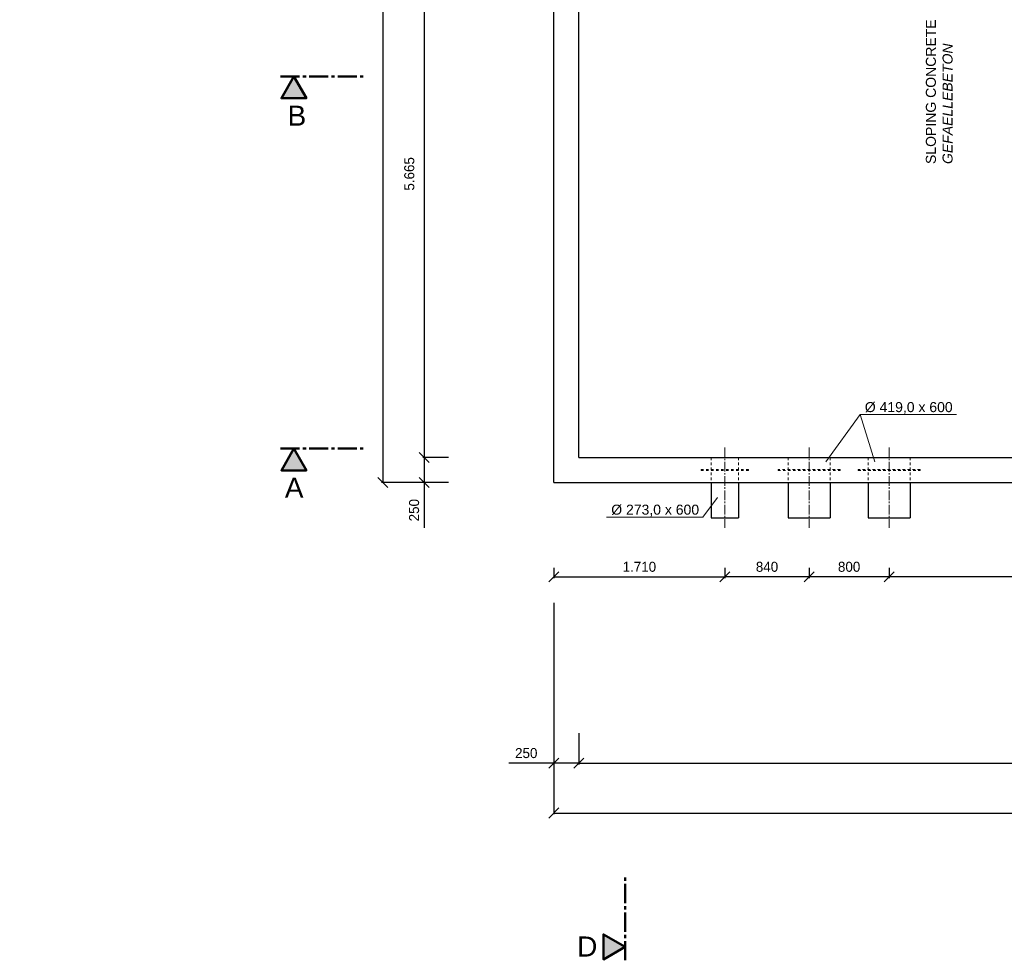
# Model space of a CAD drawing. Header units: millimetres. Extents: x -2787 to 131613, y -54195 to 30918.
# Tile 45 of 69: x 64413 to 74248, y -54195 to -44805. Entities that reach past the tile are written whole.
import ezdxf

# ---------------------------------------------------------------- set-up
doc = ezdxf.new("R2010")
doc.units = ezdxf.units.MM
doc.linetypes.add('JIS_02_1.0', pattern=[2, 1, -1])
doc.linetypes.add('MITTE2', pattern=[28.575, 19.05, -3.175, 3.175, -3.175])
doc.layers.add('Bemaßung', color=7, linetype='Continuous', lineweight=9)
for name, color, linetype in [('Beschriftung', 7, 'Continuous'), ('P-MU150AUSL', 7, 'Continuous'), ('P-MU250AUSL1', 7, 'Continuous'), ('POL_Bema', 7, 'Continuous')]:
    doc.layers.add(name, color=color, linetype=linetype)
doc.styles.add('LBB3.5M1000', font='isocp.shx', dxfattribs={"height": 3.5})
doc.dimstyles.new('DIN', dxfattribs={"dimtxt": 2.5, "dimasz": 2.5, "dimexe": 1.25, "dimexo": 0.625, "dimtad": 1, "dimtih": 1, "dimdec": 4, "dimdsep": 46, "dimlunit": 6, "dimtxsty": 'Standard', "dimcen": 2.5, "dimadec": 0, "dimazin": 0, "dimtfac": 1, "dimtdec": 4, "dimtmove": 0, "dimatfit": 3, "dimfxl": 0, "dimtvp": 1, "dimtolj": 1, "dimtzin": 0, "dimarcsym": 0})

# ---------------------------------------------------------------- blocks, each defined once
blk = doc.blocks.new('_Oblique')
at = {"layer": 'POL_Bema', "color": 0, "lineweight": -2}
blk.add_line((-0.5, -0.5), (0.5, 0.5), dxfattribs=at)
blk = doc.blocks.new('*D254')
at = {"layer": 'Bemaßung', "color": 0, "lineweight": -2, "transparency": 16777216}
for p, q in [((69747.5, -50276.9), (69747.5, -50380)), ((71457.5, -50276.9), (71457.5, -50380)), ((69747.5, -50367.5), (71457.5, -50367.5))]:
    blk.add_line(p, q, dxfattribs=at)
at = {"layer": 'DEFPOINTS', "color": 0, "transparency": 16777216}
for p in [(69747.5, -49426.9), (71457.5, -49426.9), (71457.5, -50367.5)]:
    blk.add_point(p, dxfattribs=at)
at = {"layer": 'Bemaßung', "color": 0, "lineweight": -2, "transparency": 16777216, "xscale": 100, "yscale": 100, "zscale": 100, "rotation": 180}
blk.add_blockref('_Oblique', (69747.5, -50367.5), dxfattribs=at)
at = {"layer": 'Bemaßung', "color": 0, "lineweight": -2, "transparency": 16777216, "xscale": 100, "yscale": 100, "zscale": 100}
blk.add_blockref('_Oblique', (71457.5, -50367.5), dxfattribs=at)
at = {"layer": 'Bemaßung', "color": 0, "transparency": 16777216, "insert": (70602.5, -50267.5), "char_height": 100, "attachment_point": 5}
blk.add_mtext('\\A1;1.710', dxfattribs=at)
blk = doc.blocks.new('*D255')
at = {"layer": 'Bemaßung', "color": 0, "lineweight": -2, "transparency": 16777216}
for p, q in [((71457.5, -50276.9), (71457.5, -50380)), ((72297.5, -50276.9), (72297.5, -50380)), ((72297.5, -50367.5), (71457.5, -50367.5))]:
    blk.add_line(p, q, dxfattribs=at)
at = {"layer": 'DEFPOINTS', "color": 0, "transparency": 16777216}
for p in [(71457.5, -49426.9), (72297.5, -49426.9), (71457.5, -50367.5)]:
    blk.add_point(p, dxfattribs=at)
at = {"layer": 'Bemaßung', "color": 0, "lineweight": -2, "transparency": 16777216, "xscale": 100, "yscale": 100, "zscale": 100, "rotation": 180}
blk.add_blockref('_Oblique', (71457.5, -50367.5), dxfattribs=at)
at = {"layer": 'Bemaßung', "color": 0, "lineweight": -2, "transparency": 16777216, "xscale": 100, "yscale": 100, "zscale": 100}
blk.add_blockref('_Oblique', (72297.5, -50367.5), dxfattribs=at)
at = {"layer": 'Bemaßung', "color": 0, "transparency": 16777216, "insert": (71877.5, -50267.5), "char_height": 100, "attachment_point": 5}
blk.add_mtext('\\A1;840', dxfattribs=at)
blk = doc.blocks.new('*D256')
at = {"layer": 'Bemaßung', "color": 0, "lineweight": -2, "transparency": 16777216}
for p, q in [((72297.5, -50276.9), (72297.5, -50380)), ((73097.5, -50276.9), (73097.5, -50380)), ((73097.5, -50367.5), (72297.5, -50367.5))]:
    blk.add_line(p, q, dxfattribs=at)
at = {"layer": 'DEFPOINTS', "color": 0, "transparency": 16777216}
for p in [(72297.5, -49426.9), (73097.5, -49426.9), (72297.5, -50367.5)]:
    blk.add_point(p, dxfattribs=at)
at = {"layer": 'Bemaßung', "color": 0, "lineweight": -2, "transparency": 16777216, "xscale": 100, "yscale": 100, "zscale": 100, "rotation": 180}
blk.add_blockref('_Oblique', (72297.5, -50367.5), dxfattribs=at)
at = {"layer": 'Bemaßung', "color": 0, "lineweight": -2, "transparency": 16777216, "xscale": 100, "yscale": 100, "zscale": 100}
blk.add_blockref('_Oblique', (73097.5, -50367.5), dxfattribs=at)
at = {"layer": 'Bemaßung', "color": 0, "transparency": 16777216, "insert": (72697.5, -50267.5), "char_height": 100, "attachment_point": 5}
blk.add_mtext('\\A1;800', dxfattribs=at)
blk = doc.blocks.new('*D257')
at = {"layer": 'Bemaßung', "color": 0, "lineweight": -2, "transparency": 16777216}
for p, q in [((73097.5, -50276.9), (73097.5, -50380)), ((78497.5, -50276.9), (78497.5, -50380)), ((78497.5, -50367.5), (73097.5, -50367.5))]:
    blk.add_line(p, q, dxfattribs=at)
at = {"layer": 'DEFPOINTS', "color": 0, "transparency": 16777216}
for p in [(73097.5, -49426.9), (78497.5, -49426.9), (73097.5, -50367.5)]:
    blk.add_point(p, dxfattribs=at)
at = {"layer": 'Bemaßung', "color": 0, "lineweight": -2, "transparency": 16777216, "xscale": 100, "yscale": 100, "zscale": 100, "rotation": 180}
blk.add_blockref('_Oblique', (73097.5, -50367.5), dxfattribs=at)
at = {"layer": 'Bemaßung', "color": 0, "lineweight": -2, "transparency": 16777216, "xscale": 100, "yscale": 100, "zscale": 100}
blk.add_blockref('_Oblique', (78497.5, -50367.5), dxfattribs=at)
at = {"layer": 'Bemaßung', "color": 0, "transparency": 16777216, "insert": (75797.5, -50267.5), "char_height": 100, "attachment_point": 5}
blk.add_mtext('\\A1;5.400', dxfattribs=at)
blk = doc.blocks.new('*D260')
at = {"layer": 'Bemaßung', "color": 0, "lineweight": -2, "transparency": 16777216}
for p, q in [((68697.5, -49176.9), (68440.4, -49176.9)), ((68452.9, -49176.9), (68452.9, -49426.9)), ((68697.5, -49426.9), (68440.4, -49426.9)), ((68452.9, -49426.9), (68452.9, -49876.9))]:
    blk.add_line(p, q, dxfattribs=at)
at = {"layer": 'DEFPOINTS', "color": 0, "transparency": 16777216}
for p in [(69997.5, -49176.9), (68452.9, -49426.9), (69997.5, -49426.9)]:
    blk.add_point(p, dxfattribs=at)
at = {"layer": 'Bemaßung', "color": 0, "lineweight": -2, "transparency": 16777216, "xscale": 100, "yscale": 100, "zscale": 100}
for p, rotation in [((68452.9, -49176.9), 90), ((68452.9, -49426.9), 270)]:
    blk.add_blockref('_Oblique', p, dxfattribs=dict(at, rotation=rotation))
at = {"layer": 'Bemaßung', "color": 0, "transparency": 16777216, "insert": (68352.9, -49701.9), "char_height": 100, "attachment_point": 5, "rotation": 90}
blk.add_mtext('\\A1;250', dxfattribs=at)
blk = doc.blocks.new('*D263')
at = {"layer": 'Bemaßung', "color": 0, "lineweight": -2, "transparency": 16777216}
for p, q in [((68698.5, -43511.9), (68440.4, -43511.9)), ((68452.9, -43511.9), (68452.9, -49176.9)), ((68697.5, -49176.9), (68440.4, -49176.9))]:
    blk.add_line(p, q, dxfattribs=at)
at = {"layer": 'DEFPOINTS', "color": 0, "transparency": 16777216}
for p in [(69998.5, -43511.9), (68452.9, -49176.9), (69997.5, -49176.9)]:
    blk.add_point(p, dxfattribs=at)
at = {"layer": 'Bemaßung', "color": 0, "lineweight": -2, "transparency": 16777216, "xscale": 100, "yscale": 100, "zscale": 100}
for p, rotation in [((68452.9, -43511.9), 90), ((68452.9, -49176.9), 270)]:
    blk.add_blockref('_Oblique', p, dxfattribs=dict(at, rotation=rotation))
at = {"layer": 'Bemaßung', "color": 0, "transparency": 16777216, "insert": (68304.7, -46344.4), "char_height": 100, "attachment_point": 5, "rotation": 90}
blk.add_mtext('\\A1;5.665', dxfattribs=at)
blk = doc.blocks.new('*D264')
at = {"layer": 'Bemaßung', "color": 0, "lineweight": -2, "transparency": 16777216}
for p, q in [((68447.5, -38676.9), (68027.4, -38676.9)), ((68039.9, -38676.9), (68039.9, -49426.9)), ((68447.5, -49426.9), (68027.4, -49426.9))]:
    blk.add_line(p, q, dxfattribs=at)
at = {"layer": 'DEFPOINTS', "color": 0, "transparency": 16777216}
for p in [(69747.5, -38676.9), (68039.9, -49426.9), (69747.5, -49426.9)]:
    blk.add_point(p, dxfattribs=at)
at = {"layer": 'Bemaßung', "color": 0, "lineweight": -2, "transparency": 16777216, "xscale": 100, "yscale": 100, "zscale": 100}
for p, rotation in [((68039.9, -38676.9), 90), ((68039.9, -49426.9), 270)]:
    blk.add_blockref('_Oblique', p, dxfattribs=dict(at, rotation=rotation))
at = {"layer": 'Bemaßung', "color": 0, "transparency": 16777216, "insert": (67921.5, -44051.9), "char_height": 100, "attachment_point": 5, "rotation": 90}
blk.add_mtext('\\A1;10.750', dxfattribs=at)
blk = doc.blocks.new('*D271')
at = {"layer": 'Bemaßung', "color": 0, "lineweight": -2, "transparency": 16777216}
for p, q in [((69747.5, -51926.9), (69747.5, -52239.8)), ((69997.5, -51926.9), (69997.5, -52239.8)), ((69747.5, -52227.3), (69297.5, -52227.3)), ((69997.5, -52227.3), (69747.5, -52227.3))]:
    blk.add_line(p, q, dxfattribs=at)
at = {"layer": 'DEFPOINTS', "color": 0, "transparency": 16777216}
for p in [(69747.5, -49426.9), (69997.5, -49426.9), (69747.5, -52227.3)]:
    blk.add_point(p, dxfattribs=at)
at = {"layer": 'Bemaßung', "color": 0, "lineweight": -2, "transparency": 16777216, "xscale": 100, "yscale": 100, "zscale": 100, "rotation": 180}
blk.add_blockref('_Oblique', (69747.5, -52227.3), dxfattribs=at)
at = {"layer": 'Bemaßung', "color": 0, "lineweight": -2, "transparency": 16777216, "xscale": 100, "yscale": 100, "zscale": 100}
blk.add_blockref('_Oblique', (69997.5, -52227.3), dxfattribs=at)
at = {"layer": 'Bemaßung', "color": 0, "transparency": 16777216, "insert": (69472.5, -52127.3), "char_height": 100, "attachment_point": 5}
blk.add_mtext('\\A1;250', dxfattribs=at)
blk = doc.blocks.new('*D305')
at = {"layer": 'Bemaßung', "color": 0, "lineweight": -2, "transparency": 16777216}
for p, q in [((69997.5, -51926.9), (69997.5, -52239.8)), ((80547.5, -51926.9), (80547.5, -52239.8)), ((69997.5, -52227.3), (80547.5, -52227.3))]:
    blk.add_line(p, q, dxfattribs=at)
at = {"layer": 'DEFPOINTS', "color": 0, "transparency": 16777216}
for p in [(69997.5, -49426.9), (80547.5, -49426.9), (80547.5, -52227.3)]:
    blk.add_point(p, dxfattribs=at)
at = {"layer": 'Bemaßung', "color": 0, "lineweight": -2, "transparency": 16777216, "xscale": 100, "yscale": 100, "zscale": 100, "rotation": 180}
blk.add_blockref('_Oblique', (69997.5, -52227.3), dxfattribs=at)
at = {"layer": 'Bemaßung', "color": 0, "lineweight": -2, "transparency": 16777216, "xscale": 100, "yscale": 100, "zscale": 100}
blk.add_blockref('_Oblique', (80547.5, -52227.3), dxfattribs=at)
at = {"layer": 'Bemaßung', "color": 0, "transparency": 16777216, "insert": (75272.5, -52127.3), "char_height": 100, "attachment_point": 5}
blk.add_mtext('\\A1;10.550', dxfattribs=at)
blk = doc.blocks.new('*D275')
at = {"layer": 'Bemaßung', "color": 0, "lineweight": -2, "transparency": 16777216}
for p, q in [((69747.5, -50626.9), (69747.5, -52737.5)), ((82647.5, -52076.9), (82647.5, -52737.5)), ((69747.5, -52725), (82647.5, -52725))]:
    blk.add_line(p, q, dxfattribs=at)
at = {"layer": 'DEFPOINTS', "color": 0, "transparency": 16777216}
for p in [(69747.5, -49426.9), (82647.5, -50876.9), (82647.5, -52725)]:
    blk.add_point(p, dxfattribs=at)
at = {"layer": 'Bemaßung', "color": 0, "lineweight": -2, "transparency": 16777216, "xscale": 100, "yscale": 100, "zscale": 100, "rotation": 180}
blk.add_blockref('_Oblique', (69747.5, -52725), dxfattribs=at)
at = {"layer": 'Bemaßung', "color": 0, "lineweight": -2, "transparency": 16777216, "xscale": 100, "yscale": 100, "zscale": 100}
blk.add_blockref('_Oblique', (82647.5, -52725), dxfattribs=at)
at = {"layer": 'Bemaßung', "color": 0, "transparency": 16777216, "insert": (76197.5, -52625), "char_height": 100, "attachment_point": 5}
blk.add_mtext('\\A1;12.900', dxfattribs=at)

msp = doc.modelspace()

# ---------------------------------------------------------------- hatches: boundary and pattern name
h = msp.add_hatch(color=256)
h.dxf.hatch_style = 1
h.paths.add_polyline_path([(67151.98239, -45373.72802), (67027.04114, -45590.1326), (67276.92363, -45590.1326)])
h = msp.add_hatch(color=256)
h.dxf.hatch_style = 1
h.paths.add_polyline_path([(67151.98239, -49087.7034), (67027.04114, -49304.10798), (67276.92363, -49304.10798)])
h = msp.add_hatch(color=256)
h.dxf.hatch_style = 1
h.paths.add_polyline_path([(70460.00897, -54062.47458), (70243.60439, -54187.41583), (70243.60439, -53937.53334)])

# ---------------------------------------------------------------- linework, layer by layer
for p, q in [((69747.50897, -49426.85122), (69747.50897, -38676.85122)), ((69997.50897, -49176.85122), (69997.50897, -38926.85122)), ((69997.50897, -49176.85122), (80797.50897, -49176.85122)), ((69747.50897, -49426.85122), (80547.50897, -49426.85122)), ((72088.00897, -49776.85122), (72507.00897, -49776.85122)), ((72888.00897, -49776.85122), (73307.00897, -49776.85122))]:
    msp.add_line(p, q)
at = {"linetype": 'MITTE2', "lineweight": 50, "ltscale": 10}
for p, q in [((67018.95732, -45373.72802), (67874.66575, -45373.72802)), ((67018.95732, -49087.7034), (67874.66575, -49087.7034)), ((70460.00897, -54195.49965), (70460.00897, -53339.79122))]:
    msp.add_line(p, q, dxfattribs=at)
at = {"linetype": 'MITTE2', "lineweight": 18, "ltscale": 5}
for p, q in [((71457.50897, -49076.85122), (71457.50897, -49876.85122)), ((72297.50897, -49076.85122), (72297.50897, -49876.85122)), ((73097.50897, -49076.85122), (73097.50897, -49876.85122))]:
    msp.add_line(p, q, dxfattribs=at)
at = {"linetype": 'JIS_02_1.0', "lineweight": 18, "ltscale": 25}
for p, q in [((71321.00897, -49176.85122), (71321.00897, -49426.85122)), ((71594.00897, -49176.85122), (71594.00897, -49426.85122)), ((72088.00897, -49176.85122), (72088.00897, -49426.85122)), ((72507.00897, -49176.85122), (72507.00897, -49426.85122)), ((72888.00897, -49176.85122), (72888.00897, -49426.85122)), ((73307.00897, -49176.85122), (73307.00897, -49426.85122)), ((71694.00897, -49296.85122), (71221.00897, -49296.85122)), ((71221.00897, -49306.85122), (71221.00897, -49296.85122)), ((71694.00897, -49306.85122), (71221.00897, -49306.85122)), ((71694.00897, -49306.85122), (71694.00897, -49296.85122))]:
    msp.add_line(p, q, dxfattribs=at)
at = {"lineweight": 50}
for points in [[(67151.98239, -45373.72802), (67027.04114, -45590.1326), (67276.92363, -45590.1326)], [(67151.98239, -49087.7034), (67027.04114, -49304.10798), (67276.92363, -49304.10798)], [(70460.00897, -54062.47458), (70243.60439, -54187.41583), (70243.60439, -53937.53334)]]:
    msp.add_lwpolyline(points, close=True, dxfattribs=at)
at = {"linetype": 'JIS_02_1.0', "lineweight": 18, "ltscale": 25}
for points in [[(72607.00897, -49306.85122), (72607.00897, -49296.85122), (71988.00897, -49296.85122), (71988.00897, -49306.85122)], [(73407.00897, -49306.85122), (73407.00897, -49296.85122), (72788.00897, -49296.85122), (72788.00897, -49306.85122)]]:
    msp.add_lwpolyline(points, close=True, dxfattribs=at)
at = {"layer": 'Beschriftung', "lineweight": 5}
for p, q in [((72806.2257, -48746.29046), (72465.20301, -49220.79153)), ((72806.2257, -48746.29046), (73769.67751, -48746.29046)), ((72806.2257, -48746.29046), (72952.72436, -49220.79153)), ((71237.06971, -49770.02918), (71383.56836, -49574.18809)), ((70273.6179, -49770.02918), (71237.06971, -49770.02918))]:
    msp.add_line(p, q, dxfattribs=at)
at = {"layer": 'P-MU150AUSL', "linetype": 'Continuous', "ltscale": 10}
for p, q in [((71321.00897, -49426.85122), (71321.00897, -49776.85122)), ((71594.00897, -49426.85122), (71594.00897, -49776.85122)), ((71321.00897, -49776.85122), (71594.00897, -49776.85122))]:
    msp.add_line(p, q, dxfattribs=at)
at = {"layer": 'P-MU250AUSL1', "linetype": 'Continuous', "ltscale": 10}
for p, q in [((72088.00897, -49426.85122), (72088.00897, -49776.85122)), ((72507.00897, -49426.85122), (72507.00897, -49776.85122)), ((72888.00897, -49426.85122), (72888.00897, -49776.85122)), ((73307.00897, -49426.85122), (73307.00897, -49776.85122))]:
    msp.add_line(p, q, dxfattribs=at)

# ---------------------------------------------------------------- texts
at = {"layer": 'Beschriftung', "insert": (73463.95977, -46245.67429), "char_height": 100, "attachment_point": 1, "rotation": 90, "style": 'LBB3.5M1000'}
msp.add_mtext_dynamic_manual_height_columns('{\\fArial|b0|i0|c0|p34;SLOPING CONCRETE\\P\\fArial|b0|i1|c0|p34;GEFAELLEBETON}', width=1450.4857996, gutter_width=17.5, heights=[0], dxfattribs=at)
at = {"layer": 'Beschriftung', "attachment_point": 1, "style": 'LBB3.5M1000'}
for s, width, insert, char_height in [('{\\fArial|b0|i0|c0|p34;B}', 221.0671757, (67088.52255, -45663.08665), 200), ('{\\fArial|b0|i0|c0|p34;%%C 419,0 x 600}', 884.5236077, (72854.24478, -48622.82525), 100), ('\\pi24.171;{\\fArial|b0|i0|c0|p34;EMERGENCY EXIT\\P\\pi149.58;\\fArial|b0|i1|c0|p34;NOTAUSGANG}', 1284.222068, (52354.8708, -48732.42175), 100), ('{\\fArial|b0|i0|c0|p34;A}', 221.0671757, (67061.6022, -49377.06204), 200), ('{\\fArial|b0|i0|c0|p34;%%C 273,0 x 600}', 884.5236077, (70321.63698, -49646.56397), 100), ('{\\fArial|b0|i0|c0|p34;D}', 221.0671757, (69981.09389, -53957.87639), 200)]:
    msp.add_mtext_dynamic_manual_height_columns(s, width=width, gutter_width=17.5, heights=[0], dxfattribs=dict(at, insert=insert, char_height=char_height))

# ---------------------------------------------------------------- dimensions: what is measured, and where the dimension line sits
at = {"layer": 'Bemaßung'}
for base, p1, p2, angle, override, picture, middle in [((68039.85748, -49426.85122), (69747.50897, -38676.85122), (69747.50897, -49426.85122), 90, {"dimscale": 10, "dimtxt": 10, "dimasz": 10, "dimexo": 130, "dimgap": 5, "dimdec": 2, "dimblk1": 'Oblique', "dimblk2": 'Oblique', "dimsah": 1, "dimtdec": 2, "dimtmove": 2}, '*D264', (67921.54763, -44051.85122)), ((68452.89314, -49176.85122), (69998.50897, -43511.85122), (69997.50897, -49176.85122), 90, {"dimscale": 10, "dimtxt": 10, "dimasz": 10, "dimexo": 130, "dimgap": 5, "dimdec": 2, "dimblk1": 'Oblique', "dimblk2": 'Oblique', "dimsah": 1, "dimtdec": 2, "dimtmove": 2}, '*D263', (68304.68132, -46344.35122)), ((68452.89314, -49426.85122), (69997.50897, -49176.85122), (69997.50897, -49426.85122), 270, {"dimscale": 10, "dimtxt": 10, "dimasz": 10, "dimexo": 130, "dimgap": 5, "dimdec": 2, "dimblk1": 'Oblique', "dimblk2": 'Oblique', "dimsah": 1, "dimtdec": 2}, '*D260', (68452.89314, -49701.85122))]:
    dim = msp.add_linear_dim(base=base, p1=p1, p2=p2, angle=angle, dimstyle='DIN', override=override, dxfattribs=at)
    dim.commit()
    dim.dimension.update_dxf_attribs({"geometry": picture, "text_midpoint": middle, "dimtype": 160})
dim = msp.add_linear_dim(base=(69747.50897, -52227.30837), p1=(69997.50897, -49426.85122), p2=(69747.50897, -49426.85122), dimstyle='DIN', override={"dimscale": 10, "dimtxt": 10, "dimasz": 10, "dimexo": 250, "dimgap": 5, "dimdec": 2, "dimblk1": 'Oblique', "dimblk2": 'Oblique', "dimsah": 1, "dimtdec": 2}, dxfattribs=at)
dim.commit()
dim.dimension.update_dxf_attribs({"geometry": '*D271', "text_midpoint": (69472.50897, -52227.30837), "dimtype": 160})
for base, p1, p2, override, picture, middle in [((71457.50897, -50367.49096), (69747.50897, -49426.85122), (71457.50897, -49426.85122), {"dimscale": 10, "dimtxt": 10, "dimasz": 10, "dimexo": 85, "dimgap": 5, "dimdec": 2, "dimblk1": 'Oblique', "dimblk2": 'Oblique', "dimsah": 1, "dimtdec": 2, "dimtmove": 2}, '*D254', (70602.50897, -50267.49096)), ((82647.50897, -52725.04297), (69747.50897, -49426.85122), (82647.50897, -50876.85122), {"dimscale": 10, "dimtxt": 10, "dimasz": 10, "dimexo": 120, "dimgap": 5, "dimdec": 2, "dimblk1": 'Oblique', "dimblk2": 'Oblique', "dimsah": 1, "dimtdec": 2, "dimtmove": 2}, '*D275', (76197.50897, -52625.04297)), ((80547.50897, -52227.30837), (69997.50897, -49426.85122), (80547.50897, -49426.85122), {"dimscale": 10, "dimtxt": 10, "dimasz": 10, "dimexo": 250, "dimgap": 5, "dimdec": 2, "dimblk1": 'Oblique', "dimblk2": 'Oblique', "dimsah": 1, "dimtdec": 2, "dimtmove": 2}, '*D305', (75272.50897, -52127.30837)), ((71457.50897, -50367.49096), (72297.50897, -49426.85122), (71457.50897, -49426.85122), {"dimscale": 10, "dimtxt": 10, "dimasz": 10, "dimexo": 85, "dimgap": 5, "dimdec": 2, "dimblk1": 'Oblique', "dimblk2": 'Oblique', "dimsah": 1, "dimtdec": 2, "dimtmove": 2}, '*D255', (71877.50897, -50267.49096)), ((72297.50897, -50367.49096), (73097.50897, -49426.85122), (72297.50897, -49426.85122), {"dimscale": 10, "dimtxt": 10, "dimasz": 10, "dimexo": 85, "dimgap": 5, "dimdec": 2, "dimblk1": 'Oblique', "dimblk2": 'Oblique', "dimsah": 1, "dimtdec": 2, "dimtmove": 2}, '*D256', (72697.50897, -50267.49096)), ((73097.50897, -50367.49096), (78497.50897, -49426.85122), (73097.50897, -49426.85122), {"dimscale": 10, "dimtxt": 10, "dimasz": 10, "dimexo": 85, "dimgap": 5, "dimdec": 2, "dimblk1": 'Oblique', "dimblk2": 'Oblique', "dimsah": 1, "dimtdec": 2, "dimtmove": 2}, '*D257', (75797.50897, -50267.49096))]:
    dim = msp.add_linear_dim(base=base, p1=p1, p2=p2, dimstyle='DIN', override=override, dxfattribs=at)
    dim.commit()
    dim.dimension.update_dxf_attribs({"geometry": picture, "text_midpoint": middle})

doc.saveas('drawing.dxf')
